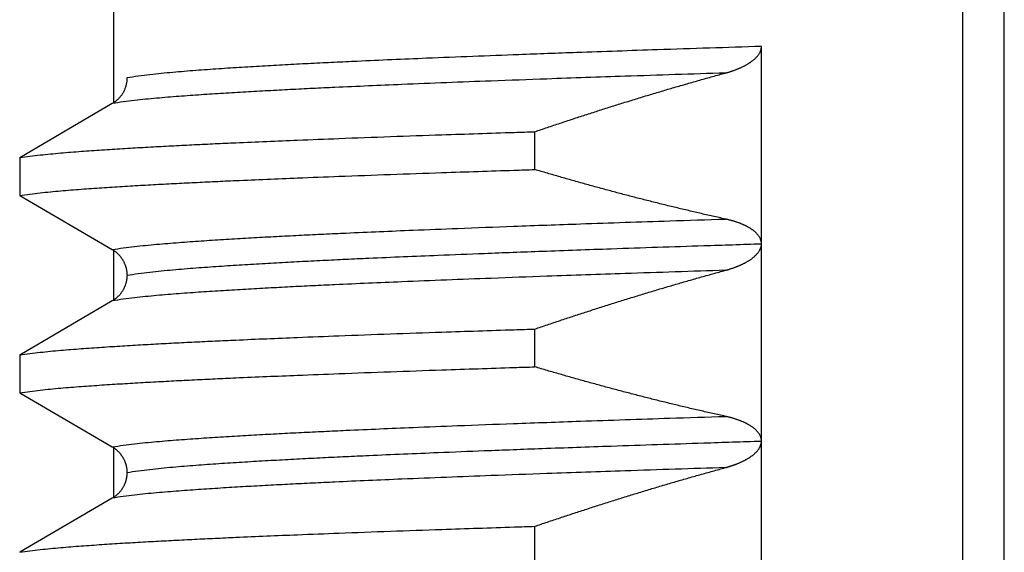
# Model space of a CAD drawing. Header units: millimetres. Extents: x 0 to 1300, y 0 to 891.
# Tile 50 of 142: x 189.57 to 194.56, y 564.66 to 567.36. Entities that reach past the tile are written whole.
import ezdxf

# ---------------------------------------------------------------- set-up
doc = ezdxf.new("R2010")
doc.units = ezdxf.units.MM
doc.header["$LTSCALE"] = 0.547069
doc.layers.add('NoLayerName_001', color=7, linetype='Continuous')

msp = doc.modelspace()

# ---------------------------------------------------------------- linework, layer by layer
at = {"layer": 'NoLayerName_001', "color": 60, "linetype": 'Continuous', "lineweight": 25}
for p, q in [((190.05, 566.9364), (190.05, 569.9575)), ((194.3511, 559.3413), (194.3511, 569.9575)), ((194.5619, 559.0413), (194.5619, 569.9527)), ((193.3315, 562.2261), (193.3315, 567.2262)), ((190.043, 566.9364), (189.5739, 566.6621)), ((192.1834, 566.6022), (192.1834, 566.7939)), ((189.5739, 566.6621), (189.5739, 566.4704)), ((189.5739, 566.4704), (190.043, 566.1962)), ((190.05, 565.9364), (190.05, 566.1962)), ((190.043, 565.9364), (189.5739, 565.6621)), ((192.1834, 565.6022), (192.1834, 565.7939)), ((189.5739, 565.6621), (189.5739, 565.4704)), ((189.5739, 565.4704), (190.043, 565.1962)), ((190.05, 564.9364), (190.05, 565.1962)), ((190.043, 564.9364), (189.5739, 564.6621)), ((192.1834, 564.6022), (192.1834, 564.7939))]:
    msp.add_line(p, q, dxfattribs=at)
for points, knots in [([(193.3315, 567.2262), (193.156, 567.2205), (192.844, 567.2105), (192.4345, 567.1964), (192.1225, 567.185), (191.8691, 567.1754), (191.6546, 567.1667), (191.4597, 567.1585), (191.3037, 567.1515), (191.1673, 567.1451), (191.0504, 567.1394), (190.953, 567.1343), (190.875, 567.1301), (190.8166, 567.1268), (190.7582, 567.1234), (190.6997, 567.1199), (190.6413, 567.1162), (190.5829, 567.1123), (190.5245, 567.1083), (190.4662, 567.104), (190.4078, 567.0994), (190.3495, 567.0945), (190.2912, 567.089), (190.233, 567.0828), (190.1748, 567.076), (190.1364, 567.0694), (190.1171, 567.0663)], [0, 0, 0, 0, 0.52679, 0.936516, 1.229177, 1.463306, 1.697435, 1.873032, 2.048629, 2.165694, 2.28276, 2.399825, 2.458357, 2.516889, 2.57542, 2.633952, 2.692484, 2.751017, 2.809551, 2.868088, 2.926625, 2.98516, 3.043692, 3.102223, 3.160758, 3.219291, 3.219291, 3.219291, 3.219291]), ([(193.1493, 567.0914), (193.1512, 567.0919), (193.1551, 567.093), (193.1608, 567.0947), (193.1666, 567.0964), (193.1723, 567.0981), (193.178, 567.1), (193.1837, 567.1019), (193.1893, 567.1038), (193.195, 567.1058), (193.2006, 567.1079), (193.2062, 567.1101), (193.2117, 567.1123), (193.2173, 567.1146), (193.2228, 567.117), (193.2283, 567.1194), (193.2337, 567.1219), (193.2391, 567.1245), (193.2444, 567.1272), (193.2497, 567.13), (193.255, 567.1329), (193.2602, 567.1359), (193.2653, 567.139), (193.2704, 567.1422), (193.2754, 567.1455), (193.2803, 567.1489), (193.2851, 567.1525), (193.2898, 567.1562), (193.2944, 567.1601), (193.2989, 567.164), (193.3032, 567.1682), (193.3073, 567.1725), (193.3113, 567.177), (193.3151, 567.1817), (193.3185, 567.1866), (193.3217, 567.1918), (193.3245, 567.1971), (193.3269, 567.2026), (193.3289, 567.2084), (193.3298, 567.2123), (193.3303, 567.2143)], [0, 0, 0, 0, 0.005987, 0.0119745, 0.0179625, 0.023951, 0.0299399, 0.0359293, 0.0419194, 0.0479103, 0.0539023, 0.0598956, 0.0658904, 0.0718859, 0.0778815, 0.0838764, 0.0898703, 0.0958629, 0.1018543, 0.1078447, 0.1138344, 0.1198242, 0.1258146, 0.1318048, 0.1377946, 0.1437842, 0.1497747, 0.1557671, 0.1617602, 0.1677533, 0.1737473, 0.1797453, 0.1857493, 0.191754, 0.197757, 0.2037631, 0.2097847, 0.2158341, 0.2218927, 0.2279392, 0.2279392, 0.2279392, 0.2279392]), ([(193.3303, 567.2143), (193.3306, 567.2163), (193.3314, 567.2202), (193.3314, 567.2242), (193.3315, 567.2262)], [0, 0, 0, 0, 0.00602142, 0.01201598, 0.01201598, 0.01201598, 0.01201598]), ([(193.1493, 567.0914), (192.9797, 567.0859), (192.6782, 567.0762), (192.2825, 567.0625), (191.981, 567.0515), (191.736, 567.0422), (191.5288, 567.0338), (191.3404, 567.0258), (191.1897, 567.019), (191.0579, 567.0128), (190.9449, 567.0072), (190.8508, 567.0022), (190.7755, 566.9981), (190.719, 566.9949), (190.6625, 566.9916), (190.6061, 566.9882), (190.5496, 566.9846), (190.4932, 566.9809), (190.4367, 566.9769), (190.3803, 566.9728), (190.3239, 566.9683), (190.2676, 566.9635), (190.2113, 566.9582), (190.155, 566.9522), (190.0988, 566.9456), (190.0616, 566.9393), (190.043, 566.9364)], [0, 0, 0, 0, 0.509078, 0.905028, 1.187849, 1.414107, 1.640364, 1.810056, 1.979749, 2.092879, 2.206008, 2.319137, 2.375701, 2.432265, 2.488829, 2.545393, 2.601957, 2.658521, 2.715088, 2.771657, 2.828226, 2.884792, 2.941356, 2.997919, 3.054486, 3.111051, 3.111051, 3.111051, 3.111051]), ([(192.1834, 566.7939), (192.2046, 566.8011), (192.2472, 566.8156), (192.3111, 566.837), (192.375, 566.8582), (192.4391, 566.8791), (192.5032, 566.8998), (192.5675, 566.9202), (192.6318, 566.9404), (192.6962, 566.9603), (192.7607, 566.9799), (192.8252, 566.9992), (192.8899, 567.0183), (192.9546, 567.037), (193.0194, 567.0555), (193.0843, 567.0737), (193.1276, 567.0855), (193.1493, 567.0914)], [0, 0, 0, 0, 0.067382, 0.134769, 0.20216, 0.269554, 0.33695, 0.404346, 0.471743, 0.53914, 0.606535, 0.673929, 0.741321, 0.808711, 0.876098, 0.943482, 1.010863, 1.010863, 1.010863, 1.010863]), ([(190.1171, 567.0663), (190.117, 567.0637), (190.117, 567.0586), (190.1163, 567.0508), (190.1154, 567.0431), (190.1139, 567.0354), (190.1122, 567.0278), (190.11, 567.0202), (190.1074, 567.0128), (190.1045, 567.0055), (190.1011, 566.9984), (190.0974, 566.9915), (190.0934, 566.9847), (190.0889, 566.9782), (190.0842, 566.972), (190.0791, 566.966), (190.0738, 566.9602), (190.0681, 566.9548), (190.0622, 566.9497), (190.056, 566.9449), (190.0497, 566.9404), (190.0452, 566.9377), (190.043, 566.9364)], [0, 0, 0, 0, 0.0077515, 0.0155281, 0.0233265, 0.0311433, 0.0389747, 0.0468173, 0.0546677, 0.062523, 0.0703812, 0.078241, 0.086102, 0.0939632, 0.1018224, 0.1096767, 0.1175228, 0.1253568, 0.133175, 0.1409739, 0.1487503, 0.1565015, 0.1565015, 0.1565015, 0.1565015]), ([(189.5739, 566.6621), (189.5911, 566.6647), (189.6255, 566.6701), (189.6775, 566.676), (189.7295, 566.6814), (189.7815, 566.6862), (189.8336, 566.6905), (189.8857, 566.6945), (189.9379, 566.6983), (189.99, 566.7019), (190.0422, 566.7053), (190.0943, 566.7086), (190.1465, 566.7117), (190.1987, 566.7147), (190.2683, 566.7186), (190.3553, 566.7232), (190.4597, 566.7284), (190.5641, 566.7334), (190.686, 566.739), (190.8252, 566.745), (190.9993, 566.7522), (191.2082, 566.7604), (191.452, 566.7694), (191.748, 566.7797), (191.9918, 566.7878), (192.1485, 566.7928), (192.1834, 566.7939)], [0, 0, 0, 0, 0.052271, 0.104543, 0.156813, 0.209084, 0.261357, 0.313631, 0.365904, 0.418176, 0.470446, 0.522717, 0.574987, 0.627258, 0.679528, 0.78407, 0.888612, 0.993154, 1.097695, 1.254507, 1.411319, 1.620402, 1.881755, 2.143109, 2.509004, 2.613545, 2.613545, 2.613545, 2.613545]), ([(189.5739, 566.4704), (189.5911, 566.473), (189.6255, 566.4784), (189.6775, 566.4843), (189.7295, 566.4897), (189.7815, 566.4945), (189.8336, 566.4988), (189.8857, 566.5028), (189.9379, 566.5066), (189.99, 566.5102), (190.0422, 566.5136), (190.0943, 566.5169), (190.1465, 566.52), (190.1987, 566.523), (190.2683, 566.5269), (190.3553, 566.5315), (190.4597, 566.5367), (190.5641, 566.5417), (190.686, 566.5473), (190.8252, 566.5533), (190.9993, 566.5605), (191.2082, 566.5686), (191.452, 566.5777), (191.748, 566.588), (191.9918, 566.5961), (192.1485, 566.6011), (192.1834, 566.6022)], [0, 0, 0, 0, 0.052271, 0.104543, 0.156813, 0.209084, 0.261357, 0.313631, 0.365904, 0.418176, 0.470446, 0.522717, 0.574987, 0.627258, 0.679528, 0.78407, 0.888612, 0.993154, 1.097695, 1.254507, 1.411319, 1.620402, 1.881755, 2.143109, 2.509004, 2.613545, 2.613545, 2.613545, 2.613545]), ([(193.1493, 566.3512), (193.1276, 566.3561), (193.0843, 566.3656), (193.0195, 566.3804), (192.9547, 566.3956), (192.89, 566.4111), (192.8253, 566.4269), (192.7608, 566.4431), (192.6963, 566.4595), (192.6319, 566.4763), (192.5675, 566.4934), (192.5033, 566.5108), (192.4392, 566.5285), (192.3751, 566.5465), (192.3111, 566.5648), (192.2472, 566.5833), (192.2046, 566.5959), (192.1834, 566.6022)], [0, 0, 0, 0, 0.0665345, 0.1330731, 0.1996153, 0.2661611, 0.3327099, 0.3992612, 0.4658145, 0.5323689, 0.5989238, 0.6654783, 0.7320314, 0.7985819, 0.8651289, 0.9316711, 0.9982072, 0.9982072, 0.9982072, 0.9982072]), ([(190.043, 566.1962), (190.0616, 566.1991), (190.0988, 566.2055), (190.155, 566.212), (190.2113, 566.218), (190.2676, 566.2233), (190.3239, 566.2282), (190.3803, 566.2326), (190.4367, 566.2367), (190.4932, 566.2407), (190.5496, 566.2444), (190.6061, 566.248), (190.6625, 566.2515), (190.719, 566.2548), (190.7943, 566.259), (190.8884, 566.2641), (191.0014, 566.2698), (191.1144, 566.2753), (191.2463, 566.2814), (191.3969, 566.288), (191.5853, 566.2959), (191.8114, 566.3049), (192.094, 566.3156), (192.452, 566.3283), (192.8101, 566.3404), (193.0551, 566.3482), (193.1493, 566.3512)], [0, 0, 0, 0, 0.056564, 0.113132, 0.169695, 0.226259, 0.282825, 0.339394, 0.395963, 0.452529, 0.509094, 0.565658, 0.622222, 0.678786, 0.73535, 0.848478, 0.961608, 1.074737, 1.187866, 1.357559, 1.527252, 1.753509, 2.036331, 2.375716, 2.82823, 3.111052, 3.111052, 3.111052, 3.111052]), ([(193.1799, 566.3437), (193.1782, 566.3441), (193.1748, 566.3451), (193.1697, 566.3464), (193.1646, 566.3477), (193.1595, 566.3489), (193.1544, 566.3501), (193.151, 566.3509), (193.1493, 566.3512)], [0, 0, 0, 0, 0.00524977, 0.01049946, 0.01574887, 0.02099773, 0.02624577, 0.03149264, 0.03149264, 0.03149264, 0.03149264]), ([(193.3315, 566.2249), (193.3314, 566.2266), (193.3314, 566.2301), (193.3307, 566.2354), (193.3297, 566.2406), (193.3282, 566.2457), (193.3264, 566.2506), (193.3242, 566.2555), (193.3217, 566.2601), (193.3188, 566.2645), (193.3157, 566.2688), (193.3124, 566.2729), (193.3089, 566.2768), (193.3052, 566.2806), (193.3014, 566.2842), (193.2975, 566.2877), (193.2934, 566.291), (193.2893, 566.2942), (193.285, 566.2973), (193.2807, 566.3003), (193.2763, 566.3032), (193.2719, 566.3059), (193.2673, 566.3086), (193.2628, 566.3112), (193.2581, 566.3137), (193.2535, 566.3161), (193.2487, 566.3184), (193.244, 566.3206), (193.2392, 566.3228), (193.2344, 566.3248), (193.2295, 566.3269), (193.2247, 566.3288), (193.2198, 566.3307), (193.2149, 566.3325), (193.2099, 566.3343), (193.2049, 566.336), (193.2, 566.3376), (193.195, 566.3392), (193.1899, 566.3408), (193.1849, 566.3422), (193.1815, 566.3432), (193.1799, 566.3437)], [0, 0, 0, 0, 0.0052579, 0.0105385, 0.0158342, 0.0211352, 0.0264308, 0.0317105, 0.0369754, 0.0422384, 0.0475063, 0.0527796, 0.0580533, 0.0633189, 0.0685761, 0.0738288, 0.0790796, 0.0843298, 0.0895794, 0.0948283, 0.1000773, 0.1053269, 0.1105772, 0.1158277, 0.1210774, 0.126326, 0.131574, 0.1368218, 0.1420694, 0.1473168, 0.1525638, 0.1578107, 0.1630577, 0.168305, 0.1735527, 0.1788008, 0.1840492, 0.1892979, 0.1945471, 0.1997965, 0.2050462, 0.2050462, 0.2050462, 0.2050462]), ([(190.043, 566.1962), (190.0445, 566.1953), (190.0475, 566.1935), (190.0518, 566.1907), (190.056, 566.1877), (190.0601, 566.1845), (190.0641, 566.1813), (190.068, 566.1779), (190.0718, 566.1743), (190.0754, 566.1706), (190.0789, 566.1668), (190.0823, 566.1629), (190.0855, 566.1589), (190.0886, 566.1547), (190.0916, 566.1505), (190.0944, 566.1462), (190.097, 566.1417), (190.0995, 566.1372), (190.1018, 566.1326), (190.104, 566.1279), (190.106, 566.1231), (190.1079, 566.1183), (190.1096, 566.1134), (190.1111, 566.1085), (190.1125, 566.1035), (190.1137, 566.0985), (190.1147, 566.0934), (190.1156, 566.0883), (190.1162, 566.0832), (190.1167, 566.078), (190.117, 566.0729), (190.1171, 566.0694), (190.1171, 566.0677)], [0, 0, 0, 0, 0.0051571, 0.0103197, 0.0154867, 0.0206571, 0.0258299, 0.0310039, 0.036178, 0.0413511, 0.0465228, 0.0516933, 0.0568626, 0.0620308, 0.0671978, 0.0723638, 0.0775287, 0.082693, 0.0878572, 0.0930223, 0.0981889, 0.1033573, 0.108528, 0.1137011, 0.1188769, 0.1240541, 0.1292308, 0.1344052, 0.139576, 0.1447423, 0.1499036, 0.15506, 0.15506, 0.15506, 0.15506]), ([(190.1171, 566.0662), (190.1364, 566.0693), (190.1748, 566.0759), (190.233, 566.0827), (190.2912, 566.0889), (190.3495, 566.0944), (190.4078, 566.0993), (190.4662, 566.1039), (190.5245, 566.1082), (190.5829, 566.1122), (190.6413, 566.1161), (190.6998, 566.1198), (190.7582, 566.1233), (190.8166, 566.1267), (190.8945, 566.1311), (190.9919, 566.1363), (191.1089, 566.1422), (191.2258, 566.1478), (191.3622, 566.1541), (191.5182, 566.1609), (191.7131, 566.169), (191.947, 566.1783), (192.2395, 566.1893), (192.61, 566.2024), (192.9805, 566.2148), (193.234, 566.2229), (193.3315, 566.2261)], [0, 0, 0, 0, 0.058532, 0.117068, 0.175599, 0.23413, 0.292665, 0.351202, 0.409739, 0.468274, 0.526807, 0.585338, 0.64387, 0.702402, 0.760933, 0.877998, 0.995063, 1.112129, 1.229194, 1.40479, 1.580387, 1.814516, 2.107177, 2.45837, 2.926628, 3.219289, 3.219289, 3.219289, 3.219289]), ([(193.1493, 566.0914), (193.1512, 566.0919), (193.155, 566.093), (193.1608, 566.0946), (193.1665, 566.0963), (193.1722, 566.0981), (193.1779, 566.0999), (193.1835, 566.1018), (193.1892, 566.1038), (193.1948, 566.1058), (193.2004, 566.1078), (193.2059, 566.11), (193.2115, 566.1122), (193.217, 566.1145), (193.2225, 566.1168), (193.2279, 566.1193), (193.2334, 566.1218), (193.2387, 566.1244), (193.2441, 566.127), (193.2493, 566.1298), (193.2546, 566.1327), (193.2597, 566.1357), (193.2649, 566.1387), (193.2699, 566.1419), (193.2749, 566.1452), (193.2798, 566.1486), (193.2846, 566.1521), (193.2893, 566.1558), (193.2939, 566.1596), (193.2984, 566.1636), (193.3027, 566.1677), (193.3068, 566.172), (193.3108, 566.1764), (193.3146, 566.1811), (193.318, 566.1859), (193.3212, 566.191), (193.3241, 566.1963), (193.3266, 566.2018), (193.3287, 566.2075), (193.3296, 566.2114), (193.3301, 566.2133)], [0, 0, 0, 0, 0.0059615, 0.0119235, 0.017886, 0.0238489, 0.0298123, 0.0357762, 0.0417407, 0.0477062, 0.0536727, 0.0596405, 0.0656099, 0.0715801, 0.0775503, 0.0835199, 0.0894884, 0.0954555, 0.1014213, 0.1073859, 0.1133498, 0.1193134, 0.1252775, 0.1312415, 0.1372054, 0.1431698, 0.149136, 0.155105, 0.1610746, 0.1670431, 0.1730105, 0.1789787, 0.1849501, 0.1909223, 0.1968963, 0.2028788, 0.2088828, 0.2149184, 0.2209603, 0.2269832, 0.2269832, 0.2269832, 0.2269832]), ([(193.3301, 566.2133), (193.3305, 566.2153), (193.3313, 566.2192), (193.3314, 566.2232), (193.3315, 566.2252)], [0, 0, 0, 0, 0.00599158, 0.01195634, 0.01195634, 0.01195634, 0.01195634]), ([(193.1493, 566.0914), (192.9797, 566.0859), (192.6782, 566.0762), (192.2825, 566.0625), (191.981, 566.0515), (191.736, 566.0422), (191.5288, 566.0338), (191.3404, 566.0258), (191.1897, 566.019), (191.0579, 566.0128), (190.9449, 566.0072), (190.8508, 566.0022), (190.7755, 565.9981), (190.719, 565.9949), (190.6625, 565.9916), (190.6061, 565.9882), (190.5496, 565.9846), (190.4932, 565.9809), (190.4367, 565.9769), (190.3803, 565.9728), (190.3239, 565.9683), (190.2676, 565.9635), (190.2113, 565.9582), (190.155, 565.9522), (190.0988, 565.9456), (190.0616, 565.9393), (190.043, 565.9364)], [0, 0, 0, 0, 0.509078, 0.905028, 1.18785, 1.414107, 1.640364, 1.810057, 1.97975, 2.092879, 2.206009, 2.319138, 2.375702, 2.432266, 2.48883, 2.545393, 2.601957, 2.658522, 2.715088, 2.771657, 2.828226, 2.884793, 2.941356, 2.997919, 3.054487, 3.111051, 3.111051, 3.111051, 3.111051]), ([(190.1171, 566.0648), (190.1171, 566.0631), (190.117, 566.0597), (190.1167, 566.0545), (190.1162, 566.0494), (190.1156, 566.0443), (190.1147, 566.0392), (190.1137, 566.0341), (190.1125, 566.029), (190.1111, 566.0241), (190.1096, 566.0191), (190.1079, 566.0142), (190.106, 566.0094), (190.104, 566.0046), (190.1018, 566), (190.0995, 565.9953), (190.097, 565.9908), (190.0944, 565.9864), (190.0916, 565.982), (190.0886, 565.9778), (190.0855, 565.9737), (190.0823, 565.9696), (190.0789, 565.9657), (190.0754, 565.9619), (190.0718, 565.9582), (190.068, 565.9547), (190.0641, 565.9513), (190.0601, 565.948), (190.056, 565.9449), (190.0518, 565.9419), (190.0475, 565.939), (190.0445, 565.9373), (190.043, 565.9364)], [0, 0, 0, 0, 0.0051566, 0.0103181, 0.0154846, 0.0206555, 0.0258299, 0.0310065, 0.0361835, 0.0413591, 0.0465322, 0.0517029, 0.0568715, 0.0620383, 0.0672037, 0.0723683, 0.0775328, 0.082698, 0.0878642, 0.0930314, 0.0981996, 0.103369, 0.1085396, 0.1137114, 0.1188846, 0.1240588, 0.1292329, 0.1344059, 0.1395765, 0.1447436, 0.1499064, 0.1550636, 0.1550636, 0.1550636, 0.1550636]), ([(192.1834, 565.7939), (192.2046, 565.8011), (192.2472, 565.8156), (192.3111, 565.837), (192.375, 565.8582), (192.4391, 565.8791), (192.5032, 565.8998), (192.5675, 565.9202), (192.6318, 565.9404), (192.6962, 565.9603), (192.7607, 565.9799), (192.8252, 565.9993), (192.8899, 566.0183), (192.9546, 566.0371), (193.0194, 566.0555), (193.0843, 566.0737), (193.1276, 566.0855), (193.1493, 566.0914)], [0, 0, 0, 0, 0.067383, 0.13477, 0.202161, 0.269555, 0.336951, 0.404348, 0.471746, 0.539142, 0.606538, 0.673933, 0.741325, 0.808715, 0.876102, 0.943486, 1.010868, 1.010868, 1.010868, 1.010868]), ([(189.5739, 565.6621), (189.5911, 565.6647), (189.6255, 565.6701), (189.6775, 565.676), (189.7295, 565.6814), (189.7815, 565.6862), (189.8336, 565.6905), (189.8857, 565.6945), (189.9379, 565.6983), (189.99, 565.7019), (190.0422, 565.7053), (190.0943, 565.7086), (190.1465, 565.7117), (190.1987, 565.7147), (190.2683, 565.7186), (190.3553, 565.7232), (190.4597, 565.7284), (190.5641, 565.7334), (190.686, 565.739), (190.8252, 565.745), (190.9993, 565.7522), (191.2082, 565.7604), (191.452, 565.7694), (191.748, 565.7797), (191.9918, 565.7878), (192.1485, 565.7928), (192.1834, 565.7939)], [0, 0, 0, 0, 0.052271, 0.104543, 0.156813, 0.209084, 0.261357, 0.313631, 0.365904, 0.418176, 0.470446, 0.522717, 0.574987, 0.627258, 0.679528, 0.78407, 0.888612, 0.993154, 1.097695, 1.254507, 1.411319, 1.620402, 1.881755, 2.143109, 2.509004, 2.613545, 2.613545, 2.613545, 2.613545]), ([(189.5739, 565.4704), (189.5911, 565.473), (189.6255, 565.4784), (189.6775, 565.4843), (189.7295, 565.4897), (189.7815, 565.4945), (189.8336, 565.4988), (189.8857, 565.5028), (189.9379, 565.5066), (189.99, 565.5102), (190.0422, 565.5136), (190.0943, 565.5169), (190.1465, 565.52), (190.1987, 565.523), (190.2683, 565.5269), (190.3553, 565.5315), (190.4597, 565.5367), (190.5641, 565.5417), (190.686, 565.5473), (190.8252, 565.5533), (190.9993, 565.5605), (191.2082, 565.5686), (191.452, 565.5777), (191.748, 565.588), (191.9918, 565.5961), (192.1485, 565.6011), (192.1834, 565.6022)], [0, 0, 0, 0, 0.052271, 0.104543, 0.156813, 0.209084, 0.261357, 0.313631, 0.365904, 0.418176, 0.470446, 0.522717, 0.574987, 0.627258, 0.679528, 0.78407, 0.888612, 0.993154, 1.097695, 1.254507, 1.411319, 1.620402, 1.881755, 2.143109, 2.509004, 2.613545, 2.613545, 2.613545, 2.613545]), ([(193.1493, 565.3512), (193.1277, 565.3561), (193.0843, 565.3656), (193.0195, 565.3804), (192.9547, 565.3956), (192.89, 565.4111), (192.8253, 565.4269), (192.7608, 565.4431), (192.6963, 565.4595), (192.6319, 565.4763), (192.5676, 565.4934), (192.5033, 565.5108), (192.4392, 565.5285), (192.3751, 565.5465), (192.3111, 565.5648), (192.2472, 565.5833), (192.2046, 565.5959), (192.1834, 565.6022)], [0, 0, 0, 0, 0.0665356, 0.1330753, 0.1996186, 0.2661655, 0.3327154, 0.3992678, 0.4658221, 0.5323777, 0.5989337, 0.6654893, 0.7320434, 0.7985951, 0.8651432, 0.9316865, 0.9982236, 0.9982236, 0.9982236, 0.9982236]), ([(190.043, 565.1962), (190.0616, 565.1991), (190.0988, 565.2055), (190.155, 565.212), (190.2113, 565.218), (190.2676, 565.2233), (190.3239, 565.2282), (190.3803, 565.2326), (190.4367, 565.2367), (190.4932, 565.2407), (190.5496, 565.2444), (190.6061, 565.248), (190.6625, 565.2515), (190.719, 565.2548), (190.7943, 565.259), (190.8884, 565.2641), (191.0014, 565.2698), (191.1144, 565.2753), (191.2463, 565.2814), (191.3969, 565.288), (191.5853, 565.2959), (191.8114, 565.3049), (192.094, 565.3156), (192.452, 565.3283), (192.8101, 565.3404), (193.0551, 565.3482), (193.1493, 565.3512)], [0, 0, 0, 0, 0.056565, 0.113132, 0.169695, 0.226259, 0.282825, 0.339395, 0.395963, 0.45253, 0.509095, 0.565659, 0.622222, 0.678786, 0.73535, 0.848479, 0.961609, 1.074738, 1.187867, 1.35756, 1.527253, 1.753511, 2.036332, 2.375718, 2.828233, 3.111055, 3.111055, 3.111055, 3.111055]), ([(193.1799, 565.3437), (193.1782, 565.3441), (193.1748, 565.3451), (193.1697, 565.3464), (193.1646, 565.3477), (193.1595, 565.3489), (193.1544, 565.3501), (193.151, 565.3509), (193.1493, 565.3512)], [0, 0, 0, 0, 0.00524632, 0.01049257, 0.01573853, 0.02098395, 0.02622855, 0.03147198, 0.03147198, 0.03147198, 0.03147198]), ([(193.3315, 565.225), (193.3314, 565.2267), (193.3314, 565.2303), (193.3307, 565.2355), (193.3296, 565.2407), (193.3282, 565.2458), (193.3264, 565.2508), (193.3242, 565.2556), (193.3216, 565.2602), (193.3188, 565.2646), (193.3157, 565.2689), (193.3124, 565.273), (193.3088, 565.2769), (193.3052, 565.2806), (193.3013, 565.2843), (193.2974, 565.2877), (193.2934, 565.2911), (193.2892, 565.2943), (193.285, 565.2974), (193.2807, 565.3004), (193.2763, 565.3032), (193.2718, 565.306), (193.2673, 565.3086), (193.2627, 565.3112), (193.2581, 565.3137), (193.2534, 565.3161), (193.2487, 565.3184), (193.2439, 565.3206), (193.2392, 565.3228), (193.2344, 565.3249), (193.2295, 565.3269), (193.2246, 565.3288), (193.2197, 565.3307), (193.2148, 565.3325), (193.2099, 565.3343), (193.2049, 565.336), (193.1999, 565.3376), (193.195, 565.3392), (193.1899, 565.3408), (193.1849, 565.3422), (193.1815, 565.3432), (193.1799, 565.3437)], [0, 0, 0, 0, 0.005254, 0.0105306, 0.0158229, 0.0211212, 0.0264148, 0.0316924, 0.0369546, 0.0422143, 0.0474782, 0.0527472, 0.0580165, 0.0632779, 0.0685314, 0.0737807, 0.0790283, 0.0842752, 0.0895217, 0.0947672, 0.1000128, 0.1052589, 0.1105057, 0.1157527, 0.1209988, 0.126244, 0.1314885, 0.1367329, 0.1419771, 0.147221, 0.1524647, 0.1577081, 0.1629517, 0.1681955, 0.1734398, 0.1786844, 0.1839293, 0.1891746, 0.1944203, 0.1996663, 0.2049125, 0.2049125, 0.2049125, 0.2049125]), ([(190.043, 565.1962), (190.0445, 565.1953), (190.0475, 565.1935), (190.0518, 565.1907), (190.056, 565.1877), (190.0601, 565.1845), (190.0641, 565.1813), (190.068, 565.1778), (190.0718, 565.1743), (190.0754, 565.1706), (190.0789, 565.1668), (190.0823, 565.1629), (190.0855, 565.1589), (190.0886, 565.1547), (190.0916, 565.1505), (190.0944, 565.1461), (190.097, 565.1417), (190.0995, 565.1371), (190.1019, 565.1325), (190.104, 565.1278), (190.1061, 565.1231), (190.1079, 565.1183), (190.1096, 565.1134), (190.1111, 565.1084), (190.1125, 565.1034), (190.1137, 565.0984), (190.1147, 565.0933), (190.1156, 565.0882), (190.1163, 565.0831), (190.1167, 565.0779), (190.117, 565.0728), (190.1171, 565.0693), (190.1171, 565.0676)], [0, 0, 0, 0, 0.0051609, 0.0103272, 0.0154981, 0.0206723, 0.0258489, 0.0310267, 0.0362045, 0.0413814, 0.0465569, 0.0517311, 0.0569042, 0.0620761, 0.0672469, 0.0724168, 0.0775856, 0.0827538, 0.087922, 0.0930911, 0.0982615, 0.1034337, 0.1086081, 0.1137849, 0.1189641, 0.1241449, 0.1293251, 0.1345031, 0.1396777, 0.1448479, 0.150013, 0.1551732, 0.1551732, 0.1551732, 0.1551732]), ([(190.1171, 565.0662), (190.1364, 565.0693), (190.1748, 565.0759), (190.233, 565.0827), (190.2912, 565.0889), (190.3495, 565.0944), (190.4078, 565.0993), (190.4662, 565.1039), (190.5245, 565.1082), (190.5829, 565.1122), (190.6413, 565.1161), (190.6997, 565.1198), (190.7582, 565.1233), (190.8166, 565.1267), (190.8945, 565.1311), (190.9919, 565.1363), (191.1089, 565.1422), (191.2258, 565.1478), (191.3622, 565.1541), (191.5182, 565.1609), (191.7131, 565.169), (191.947, 565.1783), (192.2395, 565.1893), (192.61, 565.2024), (192.9805, 565.2148), (193.234, 565.2229), (193.3315, 565.2261)], [0, 0, 0, 0, 0.058532, 0.117068, 0.175599, 0.23413, 0.292665, 0.351202, 0.409739, 0.468274, 0.526807, 0.585338, 0.64387, 0.702401, 0.760933, 0.877998, 0.995063, 1.112129, 1.229193, 1.40479, 1.580387, 1.814516, 2.107177, 2.45837, 2.926628, 3.219289, 3.219289, 3.219289, 3.219289]), ([(193.3233, 565.1949), (193.3241, 565.1965), (193.3257, 565.1997), (193.3277, 565.2047), (193.3293, 565.2099), (193.3305, 565.2151), (193.3313, 565.2204), (193.3314, 565.2239), (193.3315, 565.2257)], [0, 0, 0, 0, 0.00536196, 0.01074022, 0.01611562, 0.02147444, 0.02681032, 0.03212583, 0.03212583, 0.03212583, 0.03212583]), ([(193.1493, 565.0914), (193.151, 565.0919), (193.1544, 565.0928), (193.1595, 565.0943), (193.1646, 565.0958), (193.1697, 565.0973), (193.1748, 565.0989), (193.1798, 565.1006), (193.1849, 565.1023), (193.1899, 565.104), (193.1949, 565.1058), (193.1999, 565.1076), (193.2048, 565.1095), (193.2098, 565.1115), (193.2147, 565.1135), (193.2196, 565.1156), (193.2245, 565.1177), (193.2293, 565.1199), (193.2341, 565.1221), (193.2389, 565.1245), (193.2436, 565.1268), (193.2483, 565.1293), (193.253, 565.1318), (193.2576, 565.1344), (193.2622, 565.1371), (193.2668, 565.1399), (193.2712, 565.1428), (193.2757, 565.1457), (193.28, 565.1488), (193.2843, 565.1519), (193.2885, 565.1552), (193.2926, 565.1585), (193.2966, 565.162), (193.3005, 565.1656), (193.3043, 565.1694), (193.308, 565.1732), (193.3115, 565.1773), (193.3148, 565.1814), (193.3179, 565.1857), (193.3208, 565.1902), (193.3225, 565.1934), (193.3233, 565.1949)], [0, 0, 0, 0, 0.0053116, 0.0106244, 0.0159379, 0.021252, 0.0265664, 0.0318808, 0.0371951, 0.0425093, 0.0478231, 0.0531365, 0.0584496, 0.0637623, 0.0690746, 0.0743866, 0.0796983, 0.08501, 0.0903219, 0.0956343, 0.1009469, 0.1062595, 0.1115721, 0.1168849, 0.1221983, 0.1275121, 0.1328258, 0.1381395, 0.1434535, 0.1487685, 0.1540855, 0.1594032, 0.1647207, 0.1700376, 0.175355, 0.1806752, 0.1859989, 0.1913231, 0.1966471, 0.2019748, 0.2073139, 0.2073139, 0.2073139, 0.2073139]), ([(193.1493, 565.0914), (192.9797, 565.0859), (192.6782, 565.0762), (192.2824, 565.0625), (191.981, 565.0515), (191.736, 565.0422), (191.5288, 565.0338), (191.3404, 565.0258), (191.1897, 565.019), (191.0579, 565.0128), (190.9449, 565.0072), (190.8508, 565.0022), (190.7755, 564.9981), (190.719, 564.9949), (190.6625, 564.9916), (190.6061, 564.9882), (190.5496, 564.9846), (190.4932, 564.9809), (190.4367, 564.9769), (190.3803, 564.9728), (190.3239, 564.9683), (190.2676, 564.9635), (190.2113, 564.9582), (190.155, 564.9522), (190.0988, 564.9456), (190.0616, 564.9393), (190.043, 564.9364)], [0, 0, 0, 0, 0.509079, 0.905029, 1.187851, 1.414108, 1.640366, 1.810059, 1.979752, 2.092881, 2.206011, 2.31914, 2.375704, 2.432268, 2.488832, 2.545396, 2.60196, 2.658525, 2.715091, 2.77166, 2.828229, 2.884796, 2.941359, 2.997922, 3.05449, 3.111054, 3.111054, 3.111054, 3.111054]), ([(190.1171, 565.0669), (190.1171, 565.0652), (190.1171, 565.0617), (190.1168, 565.0564), (190.1163, 565.0512), (190.1157, 565.046), (190.115, 565.0408), (190.114, 565.0357), (190.1129, 565.0306), (190.1115, 565.0255), (190.1101, 565.0205), (190.1084, 565.0155), (190.1065, 565.0106), (190.1045, 565.0058), (190.1024, 565.001), (190.1, 564.9963), (190.0975, 564.9917), (190.0949, 564.9872), (190.092, 564.9828), (190.0891, 564.9785), (190.086, 564.9742), (190.0827, 564.9701), (190.0793, 564.9662), (190.0758, 564.9623), (190.0721, 564.9586), (190.0683, 564.9549), (190.0643, 564.9515), (190.0603, 564.9481), (190.0561, 564.945), (190.0519, 564.9419), (190.0475, 564.939), (190.0445, 564.9373), (190.043, 564.9364)], [0, 0, 0, 0, 0.0052269, 0.0104597, 0.0156967, 0.0209364, 0.0261776, 0.0314192, 0.0366604, 0.0419007, 0.0471402, 0.0523791, 0.0576175, 0.0628557, 0.0680936, 0.0733313, 0.0785687, 0.0838059, 0.089043, 0.0942802, 0.0995178, 0.1047559, 0.1099949, 0.1152352, 0.1204772, 0.1257208, 0.1309646, 0.1362076, 0.1414484, 0.1466857, 0.1519183, 0.157145, 0.157145, 0.157145, 0.157145]), ([(192.1834, 564.7939), (192.2046, 564.8011), (192.2472, 564.8156), (192.3111, 564.837), (192.375, 564.8582), (192.4391, 564.8791), (192.5032, 564.8998), (192.5675, 564.9202), (192.6318, 564.9404), (192.6962, 564.9603), (192.7607, 564.9799), (192.8252, 564.9993), (192.8899, 565.0183), (192.9546, 565.0371), (193.0194, 565.0555), (193.0843, 565.0737), (193.1276, 565.0855), (193.1493, 565.0914)], [0, 0, 0, 0, 0.067383, 0.13477, 0.202162, 0.269556, 0.336952, 0.404349, 0.471746, 0.539143, 0.606539, 0.673933, 0.741326, 0.808716, 0.876103, 0.943488, 1.010869, 1.010869, 1.010869, 1.010869]), ([(189.5739, 564.6621), (189.5911, 564.6647), (189.6255, 564.6701), (189.6775, 564.676), (189.7295, 564.6814), (189.7815, 564.6862), (189.8336, 564.6905), (189.8857, 564.6945), (189.9379, 564.6983), (189.99, 564.7019), (190.0422, 564.7053), (190.0943, 564.7086), (190.1465, 564.7117), (190.1987, 564.7147), (190.2683, 564.7186), (190.3553, 564.7232), (190.4597, 564.7284), (190.5641, 564.7334), (190.686, 564.739), (190.8252, 564.745), (190.9993, 564.7522), (191.2082, 564.7604), (191.452, 564.7694), (191.748, 564.7797), (191.9918, 564.7878), (192.1485, 564.7928), (192.1834, 564.7939)], [0, 0, 0, 0, 0.052271, 0.104543, 0.156813, 0.209084, 0.261357, 0.313631, 0.365904, 0.418176, 0.470446, 0.522717, 0.574987, 0.627258, 0.679528, 0.78407, 0.888612, 0.993154, 1.097695, 1.254507, 1.411319, 1.620402, 1.881755, 2.143109, 2.509004, 2.613545, 2.613545, 2.613545, 2.613545])]:
    msp.add_open_spline(points, degree=3, knots=knots, dxfattribs=at)

doc.saveas('drawing.dxf')
